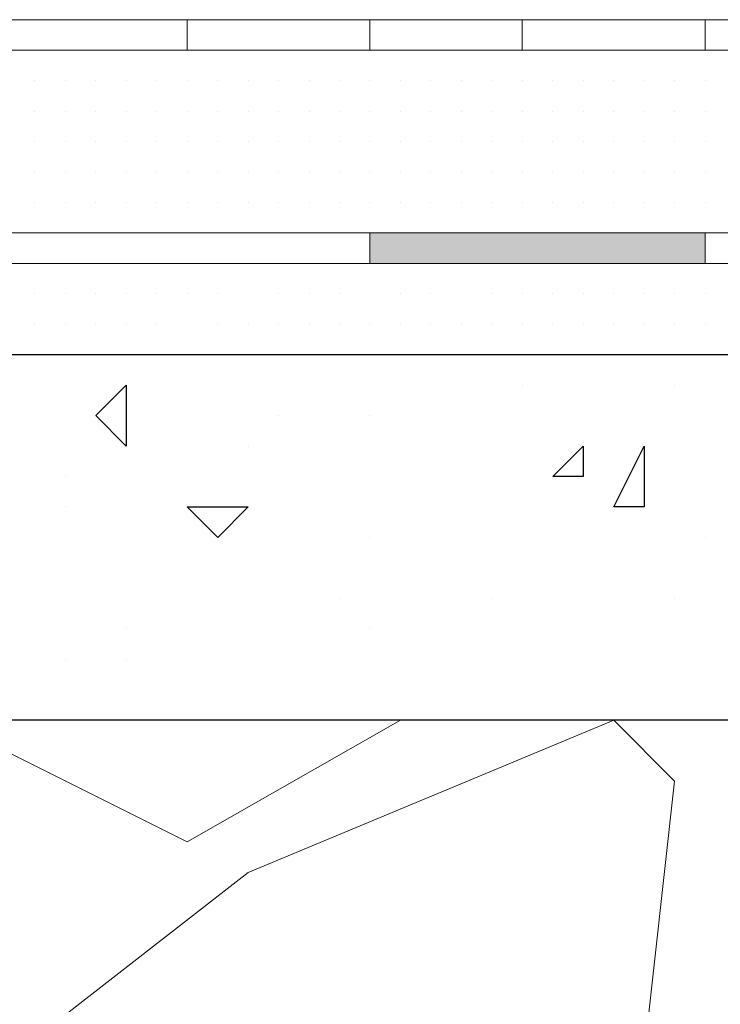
# Model space of a CAD drawing. Header units: metres. Extents: x 5.7 to 89.8, y 4 to 63.5.
# Tile 200 of 256: x 29.46 to 29.682, y 49.546 to 49.858. Entities that reach past the tile are written whole.
import ezdxf

# ---------------------------------------------------------------- set-up
doc = ezdxf.new("R2010")
doc.units = ezdxf.units.M
doc.header["$MEASUREMENT"] = 0
for name, color, linetype in [('PDF17_hatch', 7, 'Continuous'), ('PDF17_hatch-borshi', 7, 'Continuous'), ('PDF17_Isogam', 7, 'Continuous'), ('PDF17_kaff', 7, 'Continuous')]:
    doc.layers.add(name, color=color, linetype=linetype)

msp = doc.modelspace()

# ---------------------------------------------------------------- linework, layer by layer
at = {"layer": 'PDF17_hatch', "lineweight": 25}
for points in [[(29.49394, 49.74194), (29.49394, 49.72268), (29.48431, 49.73231)], [(29.63841, 49.72268), (29.63841, 49.71304), (29.62878, 49.71304)], [(29.65768, 49.70341), (29.64804, 49.70341), (29.65768, 49.72268)], [(29.53247, 49.70341), (29.52284, 49.69378), (29.51321, 49.70341)]]:
    msp.add_lwpolyline(points, close=True, dxfattribs=at)
for points in [[(29.61915, 49.74194), (29.61915, 49.74194)], [(29.66731, 49.74194), (29.66731, 49.74194)], [(29.49394, 49.73231), (29.49394, 49.73231)], [(29.5421, 49.73231), (29.5421, 49.73231)], [(29.57099, 49.73231), (29.57099, 49.73231)], [(29.53247, 49.72268), (29.53247, 49.72268)], [(29.63841, 49.72268), (29.63841, 49.72268)], [(29.47468, 49.71304), (29.47468, 49.71304)], [(29.47468, 49.70341), (29.47468, 49.70341)], [(29.57099, 49.69378), (29.57099, 49.69378)], [(29.67694, 49.69378), (29.67694, 49.69378)], [(29.56136, 49.67452), (29.56136, 49.67452)], [(29.60952, 49.67452), (29.60952, 49.67452)], [(29.66731, 49.67452), (29.66731, 49.67452)], [(29.49394, 49.66489), (29.49394, 49.66489)], [(29.57099, 49.66489), (29.57099, 49.66489)], [(29.47468, 49.65526), (29.47468, 49.65526)], [(29.49394, 49.65526), (29.49394, 49.65526)]]:
    msp.add_lwpolyline(points, dxfattribs=at)
at = {"layer": 'PDF17_hatch-borshi', "lineweight": 18}
for points in [[(29.46505, 49.84788), (29.46505, 49.84788)], [(29.48431, 49.84788), (29.48431, 49.84788)], [(29.49394, 49.84788), (29.49394, 49.84788)], [(29.50358, 49.84788), (29.50358, 49.84788)], [(29.51321, 49.84788), (29.51321, 49.84788)], [(29.52284, 49.84788), (29.52284, 49.84788)], [(29.52284, 49.84788), (29.52284, 49.84788)], [(29.53247, 49.84788), (29.53247, 49.84788)], [(29.53247, 49.84788), (29.53247, 49.84788)], [(29.55173, 49.84788), (29.55173, 49.84788)], [(29.56136, 49.84788), (29.56136, 49.84788)], [(29.58063, 49.84788), (29.58063, 49.84788)], [(29.59989, 49.84788), (29.59989, 49.84788)], [(29.62878, 49.84788), (29.62878, 49.84788)], [(29.63841, 49.84788), (29.63841, 49.84788)], [(29.64804, 49.84788), (29.64804, 49.84788)], [(29.66731, 49.84788), (29.66731, 49.84788)], [(29.46505, 49.83825), (29.46505, 49.83825)], [(29.46505, 49.83825), (29.46505, 49.83825)], [(29.47468, 49.83825), (29.47468, 49.83825)], [(29.47468, 49.83825), (29.47468, 49.83825)], [(29.47468, 49.83825), (29.47468, 49.83825)], [(29.48431, 49.83825), (29.48431, 49.83825)], [(29.48431, 49.83825), (29.48431, 49.83825)], [(29.48431, 49.83825), (29.48431, 49.83825)], [(29.48431, 49.83825), (29.48431, 49.83825)], [(29.49394, 49.83825), (29.49394, 49.83825)], [(29.49394, 49.83825), (29.49394, 49.83825)], [(29.49394, 49.83825), (29.49394, 49.83825)], [(29.50358, 49.83825), (29.50358, 49.83825)], [(29.50358, 49.83825), (29.50358, 49.83825)], [(29.50358, 49.83825), (29.50358, 49.83825)], [(29.50358, 49.83825), (29.50358, 49.83825)], [(29.51321, 49.83825), (29.51321, 49.83825)], [(29.51321, 49.83825), (29.51321, 49.83825)], [(29.51321, 49.83825), (29.51321, 49.83825)], [(29.52284, 49.83825), (29.52284, 49.83825)], [(29.52284, 49.83825), (29.52284, 49.83825)], [(29.53247, 49.83825), (29.53247, 49.83825)], [(29.53247, 49.83825), (29.53247, 49.83825)], [(29.53247, 49.83825), (29.53247, 49.83825)], [(29.5421, 49.83825), (29.5421, 49.83825)], [(29.5421, 49.83825), (29.5421, 49.83825)], [(29.55173, 49.83825), (29.55173, 49.83825)], [(29.55173, 49.83825), (29.55173, 49.83825)], [(29.55173, 49.83825), (29.55173, 49.83825)], [(29.56136, 49.83825), (29.56136, 49.83825)], [(29.56136, 49.83825), (29.56136, 49.83825)], [(29.56136, 49.83825), (29.56136, 49.83825)], [(29.56136, 49.83825), (29.56136, 49.83825)], [(29.56136, 49.83825), (29.56136, 49.83825)], [(29.57099, 49.83825), (29.57099, 49.83825)], [(29.57099, 49.83825), (29.57099, 49.83825)], [(29.57099, 49.83825), (29.57099, 49.83825)], [(29.57099, 49.83825), (29.57099, 49.83825)], [(29.58063, 49.83825), (29.58063, 49.83825)], [(29.58063, 49.83825), (29.58063, 49.83825)], [(29.58063, 49.83825), (29.58063, 49.83825)], [(29.58063, 49.83825), (29.58063, 49.83825)], [(29.59026, 49.83825), (29.59026, 49.83825)], [(29.59026, 49.83825), (29.59026, 49.83825)], [(29.59026, 49.83825), (29.59026, 49.83825)], [(29.59026, 49.83825), (29.59026, 49.83825)], [(29.59989, 49.83825), (29.59989, 49.83825)], [(29.59989, 49.83825), (29.59989, 49.83825)], [(29.59989, 49.83825), (29.59989, 49.83825)], [(29.60952, 49.83825), (29.60952, 49.83825)], [(29.60952, 49.83825), (29.60952, 49.83825)], [(29.60952, 49.83825), (29.60952, 49.83825)], [(29.60952, 49.83825), (29.60952, 49.83825)], [(29.61915, 49.83825), (29.61915, 49.83825)], [(29.61915, 49.83825), (29.61915, 49.83825)], [(29.61915, 49.83825), (29.61915, 49.83825)], [(29.61915, 49.83825), (29.61915, 49.83825)], [(29.62878, 49.83825), (29.62878, 49.83825)], [(29.62878, 49.83825), (29.62878, 49.83825)], [(29.62878, 49.83825), (29.62878, 49.83825)], [(29.63841, 49.83825), (29.63841, 49.83825)], [(29.64804, 49.83825), (29.64804, 49.83825)], [(29.64804, 49.83825), (29.64804, 49.83825)], [(29.64804, 49.83825), (29.64804, 49.83825)], [(29.65768, 49.83825), (29.65768, 49.83825)], [(29.65768, 49.83825), (29.65768, 49.83825)], [(29.65768, 49.83825), (29.65768, 49.83825)], [(29.66731, 49.83825), (29.66731, 49.83825)], [(29.66731, 49.83825), (29.66731, 49.83825)], [(29.66731, 49.83825), (29.66731, 49.83825)], [(29.66731, 49.83825), (29.66731, 49.83825)], [(29.67694, 49.83825), (29.67694, 49.83825)], [(29.67694, 49.83825), (29.67694, 49.83825)], [(29.67694, 49.83825), (29.67694, 49.83825)], [(29.67694, 49.83825), (29.67694, 49.83825)], [(29.46505, 49.82862), (29.46505, 49.82862)], [(29.46505, 49.82862), (29.46505, 49.82862)], [(29.46505, 49.82862), (29.46505, 49.82862)], [(29.47468, 49.82862), (29.47468, 49.82862)], [(29.47468, 49.82862), (29.47468, 49.82862)], [(29.47468, 49.82862), (29.47468, 49.82862)], [(29.47468, 49.82862), (29.47468, 49.82862)], [(29.47468, 49.82862), (29.47468, 49.82862)], [(29.48431, 49.82862), (29.48431, 49.82862)], [(29.48431, 49.82862), (29.48431, 49.82862)], [(29.48431, 49.82862), (29.48431, 49.82862)], [(29.48431, 49.82862), (29.48431, 49.82862)], [(29.48431, 49.82862), (29.48431, 49.82862)], [(29.49394, 49.82862), (29.49394, 49.82862)], [(29.49394, 49.82862), (29.49394, 49.82862)], [(29.49394, 49.82862), (29.49394, 49.82862)], [(29.49394, 49.82862), (29.49394, 49.82862)], [(29.50358, 49.82862), (29.50358, 49.82862)], [(29.50358, 49.82862), (29.50358, 49.82862)], [(29.50358, 49.82862), (29.50358, 49.82862)], [(29.50358, 49.82862), (29.50358, 49.82862)], [(29.50358, 49.82862), (29.50358, 49.82862)], [(29.51321, 49.82862), (29.51321, 49.82862)], [(29.51321, 49.82862), (29.51321, 49.82862)], [(29.51321, 49.82862), (29.51321, 49.82862)], [(29.51321, 49.82862), (29.51321, 49.82862)], [(29.52284, 49.82862), (29.52284, 49.82862)], [(29.52284, 49.82862), (29.52284, 49.82862)], [(29.52284, 49.82862), (29.52284, 49.82862)], [(29.53247, 49.82862), (29.53247, 49.82862)], [(29.53247, 49.82862), (29.53247, 49.82862)], [(29.53247, 49.82862), (29.53247, 49.82862)], [(29.53247, 49.82862), (29.53247, 49.82862)], [(29.5421, 49.82862), (29.5421, 49.82862)], [(29.5421, 49.82862), (29.5421, 49.82862)], [(29.5421, 49.82862), (29.5421, 49.82862)], [(29.55173, 49.82862), (29.55173, 49.82862)], [(29.55173, 49.82862), (29.55173, 49.82862)], [(29.55173, 49.82862), (29.55173, 49.82862)], [(29.55173, 49.82862), (29.55173, 49.82862)], [(29.56136, 49.82862), (29.56136, 49.82862)], [(29.56136, 49.82862), (29.56136, 49.82862)], [(29.56136, 49.82862), (29.56136, 49.82862)], [(29.56136, 49.82862), (29.56136, 49.82862)], [(29.57099, 49.82862), (29.57099, 49.82862)], [(29.57099, 49.82862), (29.57099, 49.82862)], [(29.57099, 49.82862), (29.57099, 49.82862)], [(29.57099, 49.82862), (29.57099, 49.82862)], [(29.58063, 49.82862), (29.58063, 49.82862)], [(29.58063, 49.82862), (29.58063, 49.82862)], [(29.58063, 49.82862), (29.58063, 49.82862)], [(29.58063, 49.82862), (29.58063, 49.82862)], [(29.59026, 49.82862), (29.59026, 49.82862)], [(29.59026, 49.82862), (29.59026, 49.82862)], [(29.59026, 49.82862), (29.59026, 49.82862)], [(29.59026, 49.82862), (29.59026, 49.82862)], [(29.59026, 49.82862), (29.59026, 49.82862)], [(29.59026, 49.82862), (29.59026, 49.82862)], [(29.59989, 49.82862), (29.59989, 49.82862)], [(29.59989, 49.82862), (29.59989, 49.82862)], [(29.59989, 49.82862), (29.59989, 49.82862)], [(29.59989, 49.82862), (29.59989, 49.82862)], [(29.60952, 49.82862), (29.60952, 49.82862)], [(29.60952, 49.82862), (29.60952, 49.82862)], [(29.60952, 49.82862), (29.60952, 49.82862)], [(29.61915, 49.82862), (29.61915, 49.82862)], [(29.61915, 49.82862), (29.61915, 49.82862)], [(29.61915, 49.82862), (29.61915, 49.82862)], [(29.61915, 49.82862), (29.61915, 49.82862)], [(29.61915, 49.82862), (29.61915, 49.82862)], [(29.62878, 49.82862), (29.62878, 49.82862)], [(29.62878, 49.82862), (29.62878, 49.82862)], [(29.62878, 49.82862), (29.62878, 49.82862)], [(29.63841, 49.82862), (29.63841, 49.82862)], [(29.63841, 49.82862), (29.63841, 49.82862)], [(29.63841, 49.82862), (29.63841, 49.82862)], [(29.63841, 49.82862), (29.63841, 49.82862)], [(29.63841, 49.82862), (29.63841, 49.82862)], [(29.64804, 49.82862), (29.64804, 49.82862)], [(29.64804, 49.82862), (29.64804, 49.82862)], [(29.64804, 49.82862), (29.64804, 49.82862)], [(29.64804, 49.82862), (29.64804, 49.82862)], [(29.65768, 49.82862), (29.65768, 49.82862)], [(29.65768, 49.82862), (29.65768, 49.82862)], [(29.65768, 49.82862), (29.65768, 49.82862)], [(29.65768, 49.82862), (29.65768, 49.82862)], [(29.65768, 49.82862), (29.65768, 49.82862)], [(29.66731, 49.82862), (29.66731, 49.82862)], [(29.66731, 49.82862), (29.66731, 49.82862)], [(29.66731, 49.82862), (29.66731, 49.82862)], [(29.67694, 49.82862), (29.67694, 49.82862)], [(29.67694, 49.82862), (29.67694, 49.82862)], [(29.67694, 49.82862), (29.67694, 49.82862)], [(29.46505, 49.81899), (29.46505, 49.81899)], [(29.46505, 49.81899), (29.46505, 49.81899)], [(29.46505, 49.81899), (29.46505, 49.81899)], [(29.46505, 49.81899), (29.46505, 49.81899)], [(29.47468, 49.81899), (29.47468, 49.81899)], [(29.47468, 49.81899), (29.47468, 49.81899)], [(29.47468, 49.81899), (29.47468, 49.81899)], [(29.47468, 49.81899), (29.47468, 49.81899)], [(29.48431, 49.81899), (29.48431, 49.81899)], [(29.48431, 49.81899), (29.48431, 49.81899)], [(29.48431, 49.81899), (29.48431, 49.81899)], [(29.49394, 49.81899), (29.49394, 49.81899)], [(29.49394, 49.81899), (29.49394, 49.81899)], [(29.49394, 49.81899), (29.49394, 49.81899)], [(29.50358, 49.81899), (29.50358, 49.81899)], [(29.50358, 49.81899), (29.50358, 49.81899)], [(29.51321, 49.81899), (29.51321, 49.81899)], [(29.51321, 49.81899), (29.51321, 49.81899)], [(29.51321, 49.81899), (29.51321, 49.81899)], [(29.51321, 49.81899), (29.51321, 49.81899)], [(29.52284, 49.81899), (29.52284, 49.81899)], [(29.52284, 49.81899), (29.52284, 49.81899)], [(29.52284, 49.81899), (29.52284, 49.81899)], [(29.53247, 49.81899), (29.53247, 49.81899)], [(29.53247, 49.81899), (29.53247, 49.81899)], [(29.53247, 49.81899), (29.53247, 49.81899)], [(29.5421, 49.81899), (29.5421, 49.81899)], [(29.5421, 49.81899), (29.5421, 49.81899)], [(29.5421, 49.81899), (29.5421, 49.81899)], [(29.5421, 49.81899), (29.5421, 49.81899)], [(29.55173, 49.81899), (29.55173, 49.81899)], [(29.55173, 49.81899), (29.55173, 49.81899)], [(29.56136, 49.81899), (29.56136, 49.81899)], [(29.56136, 49.81899), (29.56136, 49.81899)], [(29.56136, 49.81899), (29.56136, 49.81899)], [(29.56136, 49.81899), (29.56136, 49.81899)], [(29.57099, 49.81899), (29.57099, 49.81899)], [(29.57099, 49.81899), (29.57099, 49.81899)], [(29.57099, 49.81899), (29.57099, 49.81899)], [(29.58063, 49.81899), (29.58063, 49.81899)], [(29.58063, 49.81899), (29.58063, 49.81899)], [(29.59026, 49.81899), (29.59026, 49.81899)], [(29.59026, 49.81899), (29.59026, 49.81899)], [(29.59026, 49.81899), (29.59026, 49.81899)], [(29.59989, 49.81899), (29.59989, 49.81899)], [(29.59989, 49.81899), (29.59989, 49.81899)], [(29.60952, 49.81899), (29.60952, 49.81899)], [(29.60952, 49.81899), (29.60952, 49.81899)], [(29.60952, 49.81899), (29.60952, 49.81899)], [(29.61915, 49.81899), (29.61915, 49.81899)], [(29.61915, 49.81899), (29.61915, 49.81899)], [(29.61915, 49.81899), (29.61915, 49.81899)], [(29.62878, 49.81899), (29.62878, 49.81899)], [(29.62878, 49.81899), (29.62878, 49.81899)], [(29.62878, 49.81899), (29.62878, 49.81899)], [(29.62878, 49.81899), (29.62878, 49.81899)], [(29.63841, 49.81899), (29.63841, 49.81899)], [(29.63841, 49.81899), (29.63841, 49.81899)], [(29.63841, 49.81899), (29.63841, 49.81899)], [(29.64804, 49.81899), (29.64804, 49.81899)], [(29.64804, 49.81899), (29.64804, 49.81899)], [(29.64804, 49.81899), (29.64804, 49.81899)], [(29.64804, 49.81899), (29.64804, 49.81899)], [(29.65768, 49.81899), (29.65768, 49.81899)], [(29.65768, 49.81899), (29.65768, 49.81899)], [(29.65768, 49.81899), (29.65768, 49.81899)], [(29.66731, 49.81899), (29.66731, 49.81899)], [(29.66731, 49.81899), (29.66731, 49.81899)], [(29.66731, 49.81899), (29.66731, 49.81899)], [(29.66731, 49.81899), (29.66731, 49.81899)], [(29.67694, 49.81899), (29.67694, 49.81899)], [(29.67694, 49.81899), (29.67694, 49.81899)], [(29.67694, 49.81899), (29.67694, 49.81899)], [(29.67694, 49.81899), (29.67694, 49.81899)], [(29.46505, 49.80936), (29.46505, 49.80936)], [(29.46505, 49.80936), (29.46505, 49.80936)], [(29.46505, 49.80936), (29.46505, 49.80936)], [(29.46505, 49.80936), (29.46505, 49.80936)], [(29.47468, 49.80936), (29.47468, 49.80936)], [(29.47468, 49.80936), (29.47468, 49.80936)], [(29.47468, 49.80936), (29.47468, 49.80936)], [(29.47468, 49.80936), (29.47468, 49.80936)], [(29.48431, 49.80936), (29.48431, 49.80936)], [(29.48431, 49.80936), (29.48431, 49.80936)], [(29.48431, 49.80936), (29.48431, 49.80936)], [(29.48431, 49.80936), (29.48431, 49.80936)], [(29.48431, 49.80936), (29.48431, 49.80936)], [(29.48431, 49.80936), (29.48431, 49.80936)], [(29.49394, 49.80936), (29.49394, 49.80936)], [(29.49394, 49.80936), (29.49394, 49.80936)], [(29.49394, 49.80936), (29.49394, 49.80936)], [(29.49394, 49.80936), (29.49394, 49.80936)], [(29.50358, 49.80936), (29.50358, 49.80936)], [(29.50358, 49.80936), (29.50358, 49.80936)], [(29.50358, 49.80936), (29.50358, 49.80936)], [(29.50358, 49.80936), (29.50358, 49.80936)], [(29.51321, 49.80936), (29.51321, 49.80936)], [(29.51321, 49.80936), (29.51321, 49.80936)], [(29.51321, 49.80936), (29.51321, 49.80936)], [(29.51321, 49.80936), (29.51321, 49.80936)], [(29.52284, 49.80936), (29.52284, 49.80936)], [(29.52284, 49.80936), (29.52284, 49.80936)], [(29.53247, 49.80936), (29.53247, 49.80936)], [(29.53247, 49.80936), (29.53247, 49.80936)], [(29.53247, 49.80936), (29.53247, 49.80936)], [(29.5421, 49.80936), (29.5421, 49.80936)], [(29.5421, 49.80936), (29.5421, 49.80936)], [(29.5421, 49.80936), (29.5421, 49.80936)], [(29.55173, 49.80936), (29.55173, 49.80936)], [(29.55173, 49.80936), (29.55173, 49.80936)], [(29.55173, 49.80936), (29.55173, 49.80936)], [(29.55173, 49.80936), (29.55173, 49.80936)], [(29.55173, 49.80936), (29.55173, 49.80936)], [(29.56136, 49.80936), (29.56136, 49.80936)], [(29.56136, 49.80936), (29.56136, 49.80936)], [(29.56136, 49.80936), (29.56136, 49.80936)], [(29.56136, 49.80936), (29.56136, 49.80936)], [(29.57099, 49.80936), (29.57099, 49.80936)], [(29.57099, 49.80936), (29.57099, 49.80936)], [(29.57099, 49.80936), (29.57099, 49.80936)], [(29.57099, 49.80936), (29.57099, 49.80936)], [(29.57099, 49.80936), (29.57099, 49.80936)], [(29.58063, 49.80936), (29.58063, 49.80936)], [(29.58063, 49.80936), (29.58063, 49.80936)], [(29.58063, 49.80936), (29.58063, 49.80936)], [(29.58063, 49.80936), (29.58063, 49.80936)], [(29.59026, 49.80936), (29.59026, 49.80936)], [(29.59026, 49.80936), (29.59026, 49.80936)], [(29.59026, 49.80936), (29.59026, 49.80936)], [(29.59989, 49.80936), (29.59989, 49.80936)], [(29.59989, 49.80936), (29.59989, 49.80936)], [(29.59989, 49.80936), (29.59989, 49.80936)], [(29.59989, 49.80936), (29.59989, 49.80936)], [(29.60952, 49.80936), (29.60952, 49.80936)], [(29.60952, 49.80936), (29.60952, 49.80936)], [(29.61915, 49.80936), (29.61915, 49.80936)], [(29.61915, 49.80936), (29.61915, 49.80936)], [(29.61915, 49.80936), (29.61915, 49.80936)], [(29.61915, 49.80936), (29.61915, 49.80936)], [(29.62878, 49.80936), (29.62878, 49.80936)], [(29.62878, 49.80936), (29.62878, 49.80936)], [(29.63841, 49.80936), (29.63841, 49.80936)], [(29.63841, 49.80936), (29.63841, 49.80936)], [(29.63841, 49.80936), (29.63841, 49.80936)], [(29.64804, 49.80936), (29.64804, 49.80936)], [(29.64804, 49.80936), (29.64804, 49.80936)], [(29.64804, 49.80936), (29.64804, 49.80936)], [(29.64804, 49.80936), (29.64804, 49.80936)], [(29.65768, 49.80936), (29.65768, 49.80936)], [(29.65768, 49.80936), (29.65768, 49.80936)], [(29.65768, 49.80936), (29.65768, 49.80936)], [(29.65768, 49.80936), (29.65768, 49.80936)], [(29.66731, 49.80936), (29.66731, 49.80936)], [(29.66731, 49.80936), (29.66731, 49.80936)], [(29.66731, 49.80936), (29.66731, 49.80936)], [(29.66731, 49.80936), (29.66731, 49.80936)], [(29.67694, 49.80936), (29.67694, 49.80936)], [(29.67694, 49.80936), (29.67694, 49.80936)], [(29.67694, 49.80936), (29.67694, 49.80936)], [(29.67694, 49.80936), (29.67694, 49.80936)], [(29.46505, 49.79972), (29.46505, 49.79972)], [(29.46505, 49.79972), (29.46505, 49.79972)], [(29.47468, 49.79972), (29.47468, 49.79972)], [(29.47468, 49.79972), (29.47468, 49.79972)], [(29.47468, 49.79972), (29.47468, 49.79972)], [(29.47468, 49.79972), (29.47468, 49.79972)], [(29.48431, 49.79972), (29.48431, 49.79972)], [(29.48431, 49.79972), (29.48431, 49.79972)], [(29.48431, 49.79972), (29.48431, 49.79972)], [(29.48431, 49.79972), (29.48431, 49.79972)], [(29.49394, 49.79972), (29.49394, 49.79972)], [(29.49394, 49.79972), (29.49394, 49.79972)], [(29.49394, 49.79972), (29.49394, 49.79972)], [(29.49394, 49.79972), (29.49394, 49.79972)], [(29.50358, 49.79972), (29.50358, 49.79972)], [(29.50358, 49.79972), (29.50358, 49.79972)], [(29.50358, 49.79972), (29.50358, 49.79972)], [(29.51321, 49.79972), (29.51321, 49.79972)], [(29.51321, 49.79972), (29.51321, 49.79972)], [(29.51321, 49.79972), (29.51321, 49.79972)], [(29.51321, 49.79972), (29.51321, 49.79972)], [(29.52284, 49.79972), (29.52284, 49.79972)], [(29.52284, 49.79972), (29.52284, 49.79972)], [(29.52284, 49.79972), (29.52284, 49.79972)], [(29.52284, 49.79972), (29.52284, 49.79972)], [(29.53247, 49.79972), (29.53247, 49.79972)], [(29.53247, 49.79972), (29.53247, 49.79972)], [(29.53247, 49.79972), (29.53247, 49.79972)], [(29.5421, 49.79972), (29.5421, 49.79972)], [(29.5421, 49.79972), (29.5421, 49.79972)], [(29.5421, 49.79972), (29.5421, 49.79972)], [(29.5421, 49.79972), (29.5421, 49.79972)], [(29.55173, 49.79972), (29.55173, 49.79972)], [(29.56136, 49.79972), (29.56136, 49.79972)], [(29.56136, 49.79972), (29.56136, 49.79972)], [(29.56136, 49.79972), (29.56136, 49.79972)], [(29.57099, 49.79972), (29.57099, 49.79972)], [(29.57099, 49.79972), (29.57099, 49.79972)], [(29.58063, 49.79972), (29.58063, 49.79972)], [(29.58063, 49.79972), (29.58063, 49.79972)], [(29.58063, 49.79972), (29.58063, 49.79972)], [(29.58063, 49.79972), (29.58063, 49.79972)], [(29.59026, 49.79972), (29.59026, 49.79972)], [(29.59026, 49.79972), (29.59026, 49.79972)], [(29.59026, 49.79972), (29.59026, 49.79972)], [(29.59026, 49.79972), (29.59026, 49.79972)], [(29.59989, 49.79972), (29.59989, 49.79972)], [(29.59989, 49.79972), (29.59989, 49.79972)], [(29.59989, 49.79972), (29.59989, 49.79972)], [(29.60952, 49.79972), (29.60952, 49.79972)], [(29.60952, 49.79972), (29.60952, 49.79972)], [(29.60952, 49.79972), (29.60952, 49.79972)], [(29.60952, 49.79972), (29.60952, 49.79972)], [(29.61915, 49.79972), (29.61915, 49.79972)], [(29.61915, 49.79972), (29.61915, 49.79972)], [(29.62878, 49.79972), (29.62878, 49.79972)], [(29.62878, 49.79972), (29.62878, 49.79972)], [(29.62878, 49.79972), (29.62878, 49.79972)], [(29.62878, 49.79972), (29.62878, 49.79972)], [(29.63841, 49.79972), (29.63841, 49.79972)], [(29.63841, 49.79972), (29.63841, 49.79972)], [(29.64804, 49.79972), (29.64804, 49.79972)], [(29.64804, 49.79972), (29.64804, 49.79972)], [(29.64804, 49.79972), (29.64804, 49.79972)], [(29.64804, 49.79972), (29.64804, 49.79972)], [(29.65768, 49.79972), (29.65768, 49.79972)], [(29.65768, 49.79972), (29.65768, 49.79972)], [(29.65768, 49.79972), (29.65768, 49.79972)], [(29.66731, 49.79972), (29.66731, 49.79972)], [(29.66731, 49.79972), (29.66731, 49.79972)], [(29.67694, 49.79972), (29.67694, 49.79972)], [(29.67694, 49.79972), (29.67694, 49.79972)], [(29.67694, 49.79972), (29.67694, 49.79972)], [(29.46505, 49.79009), (29.46505, 49.79009)], [(29.46505, 49.79009), (29.46505, 49.79009)], [(29.46505, 49.79009), (29.46505, 49.79009)], [(29.47468, 49.79009), (29.47468, 49.79009)], [(29.48431, 49.79009), (29.48431, 49.79009)], [(29.48431, 49.79009), (29.48431, 49.79009)], [(29.48431, 49.79009), (29.48431, 49.79009)], [(29.49394, 49.79009), (29.49394, 49.79009)], [(29.50358, 49.79009), (29.50358, 49.79009)], [(29.51321, 49.79009), (29.51321, 49.79009)], [(29.51321, 49.79009), (29.51321, 49.79009)], [(29.52284, 49.79009), (29.52284, 49.79009)], [(29.52284, 49.79009), (29.52284, 49.79009)], [(29.53247, 49.79009), (29.53247, 49.79009)], [(29.53247, 49.79009), (29.53247, 49.79009)], [(29.5421, 49.79009), (29.5421, 49.79009)], [(29.55173, 49.79009), (29.55173, 49.79009)], [(29.55173, 49.79009), (29.55173, 49.79009)], [(29.55173, 49.79009), (29.55173, 49.79009)], [(29.55173, 49.79009), (29.55173, 49.79009)], [(29.56136, 49.79009), (29.56136, 49.79009)], [(29.57099, 49.79009), (29.57099, 49.79009)], [(29.57099, 49.79009), (29.57099, 49.79009)], [(29.57099, 49.79009), (29.57099, 49.79009)], [(29.58063, 49.79009), (29.58063, 49.79009)], [(29.59026, 49.79009), (29.59026, 49.79009)], [(29.59026, 49.79009), (29.59026, 49.79009)], [(29.59989, 49.79009), (29.59989, 49.79009)], [(29.60952, 49.79009), (29.60952, 49.79009)], [(29.61915, 49.79009), (29.61915, 49.79009)], [(29.61915, 49.79009), (29.61915, 49.79009)], [(29.63841, 49.79009), (29.63841, 49.79009)], [(29.63841, 49.79009), (29.63841, 49.79009)], [(29.64804, 49.79009), (29.64804, 49.79009)], [(29.65768, 49.79009), (29.65768, 49.79009)], [(29.65768, 49.79009), (29.65768, 49.79009)], [(29.65768, 49.79009), (29.65768, 49.79009)], [(29.66731, 49.79009), (29.66731, 49.79009)], [(29.66731, 49.79009), (29.66731, 49.79009)], [(29.66731, 49.79009), (29.66731, 49.79009)], [(29.67694, 49.79009), (29.67694, 49.79009)], [(29.67694, 49.79009), (29.67694, 49.79009)], [(29.67694, 49.79009), (29.67694, 49.79009)], [(29.46505, 49.78046), (29.46505, 49.78046)], [(29.47468, 49.78046), (29.47468, 49.78046)], [(29.48431, 49.78046), (29.48431, 49.78046)], [(29.48431, 49.78046), (29.48431, 49.78046)], [(29.51321, 49.78046), (29.51321, 49.78046)], [(29.51321, 49.78046), (29.51321, 49.78046)], [(29.52284, 49.78046), (29.52284, 49.78046)], [(29.53247, 49.78046), (29.53247, 49.78046)], [(29.53247, 49.78046), (29.53247, 49.78046)], [(29.5421, 49.78046), (29.5421, 49.78046)], [(29.5421, 49.78046), (29.5421, 49.78046)], [(29.56136, 49.78046), (29.56136, 49.78046)], [(29.58063, 49.78046), (29.58063, 49.78046)], [(29.59026, 49.78046), (29.59026, 49.78046)], [(29.60952, 49.78046), (29.60952, 49.78046)], [(29.61915, 49.78046), (29.61915, 49.78046)], [(29.64804, 49.78046), (29.64804, 49.78046)], [(29.66731, 49.78046), (29.66731, 49.78046)], [(29.46505, 49.77083), (29.46505, 49.77083)], [(29.47468, 49.77083), (29.47468, 49.77083)], [(29.47468, 49.77083), (29.47468, 49.77083)], [(29.47468, 49.77083), (29.47468, 49.77083)], [(29.48431, 49.77083), (29.48431, 49.77083)], [(29.48431, 49.77083), (29.48431, 49.77083)], [(29.49394, 49.77083), (29.49394, 49.77083)], [(29.49394, 49.77083), (29.49394, 49.77083)], [(29.50358, 49.77083), (29.50358, 49.77083)], [(29.50358, 49.77083), (29.50358, 49.77083)], [(29.51321, 49.77083), (29.51321, 49.77083)], [(29.51321, 49.77083), (29.51321, 49.77083)], [(29.51321, 49.77083), (29.51321, 49.77083)], [(29.52284, 49.77083), (29.52284, 49.77083)], [(29.52284, 49.77083), (29.52284, 49.77083)], [(29.5421, 49.77083), (29.5421, 49.77083)], [(29.5421, 49.77083), (29.5421, 49.77083)], [(29.55173, 49.77083), (29.55173, 49.77083)], [(29.55173, 49.77083), (29.55173, 49.77083)], [(29.56136, 49.77083), (29.56136, 49.77083)], [(29.58063, 49.77083), (29.58063, 49.77083)], [(29.58063, 49.77083), (29.58063, 49.77083)], [(29.59026, 49.77083), (29.59026, 49.77083)], [(29.60952, 49.77083), (29.60952, 49.77083)], [(29.60952, 49.77083), (29.60952, 49.77083)], [(29.60952, 49.77083), (29.60952, 49.77083)], [(29.60952, 49.77083), (29.60952, 49.77083)], [(29.61915, 49.77083), (29.61915, 49.77083)], [(29.61915, 49.77083), (29.61915, 49.77083)], [(29.62878, 49.77083), (29.62878, 49.77083)], [(29.62878, 49.77083), (29.62878, 49.77083)], [(29.63841, 49.77083), (29.63841, 49.77083)], [(29.63841, 49.77083), (29.63841, 49.77083)], [(29.63841, 49.77083), (29.63841, 49.77083)], [(29.64804, 49.77083), (29.64804, 49.77083)], [(29.64804, 49.77083), (29.64804, 49.77083)], [(29.64804, 49.77083), (29.64804, 49.77083)], [(29.65768, 49.77083), (29.65768, 49.77083)], [(29.65768, 49.77083), (29.65768, 49.77083)], [(29.65768, 49.77083), (29.65768, 49.77083)], [(29.66731, 49.77083), (29.66731, 49.77083)], [(29.66731, 49.77083), (29.66731, 49.77083)], [(29.67694, 49.77083), (29.67694, 49.77083)], [(29.67694, 49.77083), (29.67694, 49.77083)], [(29.46505, 49.7612), (29.46505, 49.7612)], [(29.47468, 49.7612), (29.47468, 49.7612)], [(29.48431, 49.7612), (29.48431, 49.7612)], [(29.49394, 49.7612), (29.49394, 49.7612)], [(29.50358, 49.7612), (29.50358, 49.7612)], [(29.50358, 49.7612), (29.50358, 49.7612)], [(29.52284, 49.7612), (29.52284, 49.7612)], [(29.53247, 49.7612), (29.53247, 49.7612)], [(29.53247, 49.7612), (29.53247, 49.7612)], [(29.5421, 49.7612), (29.5421, 49.7612)], [(29.5421, 49.7612), (29.5421, 49.7612)], [(29.55173, 49.7612), (29.55173, 49.7612)], [(29.55173, 49.7612), (29.55173, 49.7612)], [(29.56136, 49.7612), (29.56136, 49.7612)], [(29.56136, 49.7612), (29.56136, 49.7612)], [(29.56136, 49.7612), (29.56136, 49.7612)], [(29.56136, 49.7612), (29.56136, 49.7612)], [(29.57099, 49.7612), (29.57099, 49.7612)], [(29.57099, 49.7612), (29.57099, 49.7612)], [(29.57099, 49.7612), (29.57099, 49.7612)], [(29.58063, 49.7612), (29.58063, 49.7612)], [(29.58063, 49.7612), (29.58063, 49.7612)], [(29.59026, 49.7612), (29.59026, 49.7612)], [(29.59989, 49.7612), (29.59989, 49.7612)], [(29.59989, 49.7612), (29.59989, 49.7612)], [(29.59989, 49.7612), (29.59989, 49.7612)], [(29.59989, 49.7612), (29.59989, 49.7612)], [(29.60952, 49.7612), (29.60952, 49.7612)], [(29.60952, 49.7612), (29.60952, 49.7612)], [(29.60952, 49.7612), (29.60952, 49.7612)], [(29.61915, 49.7612), (29.61915, 49.7612)], [(29.61915, 49.7612), (29.61915, 49.7612)], [(29.62878, 49.7612), (29.62878, 49.7612)], [(29.62878, 49.7612), (29.62878, 49.7612)], [(29.63841, 49.7612), (29.63841, 49.7612)], [(29.64804, 49.7612), (29.64804, 49.7612)], [(29.65768, 49.7612), (29.65768, 49.7612)], [(29.65768, 49.7612), (29.65768, 49.7612)], [(29.66731, 49.7612), (29.66731, 49.7612)], [(29.66731, 49.7612), (29.66731, 49.7612)], [(29.67694, 49.7612), (29.67694, 49.7612)], [(29.67694, 49.7612), (29.67694, 49.7612)], [(29.46505, 49.75157), (29.46505, 49.75157)], [(29.46505, 49.75157), (29.46505, 49.75157)], [(29.47468, 49.75157), (29.47468, 49.75157)], [(29.48431, 49.75157), (29.48431, 49.75157)], [(29.49394, 49.75157), (29.49394, 49.75157)], [(29.49394, 49.75157), (29.49394, 49.75157)], [(29.49394, 49.75157), (29.49394, 49.75157)], [(29.50358, 49.75157), (29.50358, 49.75157)], [(29.50358, 49.75157), (29.50358, 49.75157)], [(29.51321, 49.75157), (29.51321, 49.75157)], [(29.51321, 49.75157), (29.51321, 49.75157)], [(29.51321, 49.75157), (29.51321, 49.75157)], [(29.52284, 49.75157), (29.52284, 49.75157)], [(29.53247, 49.75157), (29.53247, 49.75157)], [(29.53247, 49.75157), (29.53247, 49.75157)], [(29.5421, 49.75157), (29.5421, 49.75157)], [(29.57099, 49.75157), (29.57099, 49.75157)], [(29.57099, 49.75157), (29.57099, 49.75157)], [(29.59989, 49.75157), (29.59989, 49.75157)], [(29.59989, 49.75157), (29.59989, 49.75157)], [(29.60952, 49.75157), (29.60952, 49.75157)], [(29.61915, 49.75157), (29.61915, 49.75157)], [(29.63841, 49.75157), (29.63841, 49.75157)], [(29.63841, 49.75157), (29.63841, 49.75157)], [(29.64804, 49.75157), (29.64804, 49.75157)], [(29.66731, 49.75157), (29.66731, 49.75157)], [(29.66731, 49.75157), (29.66731, 49.75157)], [(29.67694, 49.75157), (29.67694, 49.75157)], [(29.67694, 49.75157), (29.67694, 49.75157)], [(29.58063, 49.63599), (29.51321, 49.59747), (29.43616, 49.63599)]]:
    msp.add_lwpolyline(points, dxfattribs=at)
msp.add_lwpolyline([(29.44579, 49.52042), (29.53247, 49.58784), (29.64804, 49.63599), (29.66731, 49.61673), (29.65768, 49.53005), (29.55173, 49.44337), (29.45542, 49.46263)], close=True, dxfattribs=at)
at = {"layer": 'PDF17_Isogam', "lineweight": 13}
for points in [[(30.77489, 49.75157), (30.75563, 49.78046), (30.72674, 49.79009), (30.4667, 49.79009), (30.44743, 49.78046), (30.4378, 49.7612), (30.4378, 49.65526), (30.42817, 49.63599), (30.41854, 49.62636), (30.13924, 49.62636), (30.11997, 49.63599), (30.11034, 49.65526), (30.11034, 49.7612), (30.11034, 49.78046), (30.08145, 49.79009), (25.4681, 49.79009), (25.4681, 49.78046), (30.08145, 49.78046), (30.10071, 49.77083), (30.10071, 49.7612), (30.10071, 49.75157)], [(29.57099, 49.79009), (29.57099, 49.78046)], [(29.67694, 49.79009), (29.67694, 49.78046)]]:
    msp.add_lwpolyline(points, dxfattribs=at)
at = {"layer": 'PDF17_Isogam', "transparency": 33554559}
for points in [[(29.57099, 49.78046), (29.67694, 49.78046), (29.57099, 49.79009)], [(29.67694, 49.78046), (29.57099, 49.79009), (29.67694, 49.79009)]]:
    msp.add_solid(points, dxfattribs=at)
at = {"layer": 'PDF17_kaff', "lineweight": 20}
for points in [[(30.13924, 49.83825), (30.13924, 49.85751), (25.54515, 49.85751), (25.54515, 49.84788), (30.1296, 49.84788), (30.1296, 49.82862), (30.17776, 49.82862)], [(29.51321, 49.85751), (29.51321, 49.84788)], [(29.57099, 49.85751), (29.57099, 49.84788)], [(29.61915, 49.85751), (29.61915, 49.84788)], [(29.67694, 49.85751), (29.67694, 49.84788)]]:
    msp.add_lwpolyline(points, dxfattribs=at)
at = {"layer": 'PDF17_kaff', "lineweight": 30}
for points in [[(30.44743, 49.58784), (30.10071, 49.58784), (30.10071, 49.75157), (25.41995, 49.75157)], [(30.44743, 49.4819), (30.0044, 49.4819), (30.0044, 49.63599), (25.41995, 49.63599)]]:
    msp.add_lwpolyline(points, dxfattribs=at)

doc.saveas('drawing.dxf')
